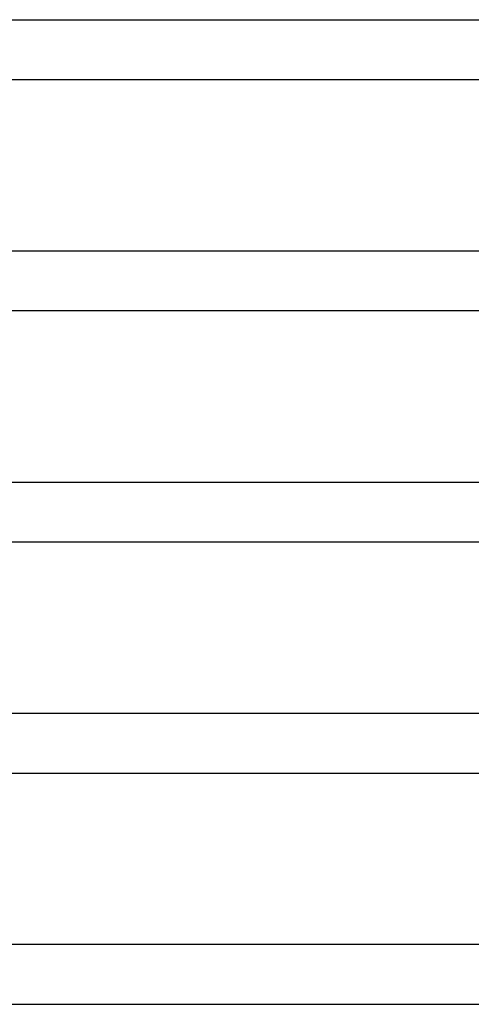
# Model space of a CAD drawing. Header units: millimetres. Extents: x -485 to 485, y -2 to 310.
# Tile 66 of 82: x 282 to 313, y 78 to 144. Entities that reach past the tile are written whole.
import ezdxf

# ---------------------------------------------------------------- set-up
doc = ezdxf.new("R2010")
doc.units = ezdxf.units.MM
doc.layers.add('THICK', color=7, linetype='Continuous')

msp = doc.modelspace()

# ---------------------------------------------------------------- linework, layer by layer
at = {"layer": 'THICK'}
for p, q in [((278.903, 143.5), (299.887, 143.5)), ((299.887, 143.5), (318.001, 143.5)), ((257.061, 139.5), (360.494, 139.5)), ((261.468, 128), (285.613, 128)), ((285.613, 128), (307.035, 128)), ((307.035, 128), (325.53, 128)), ((263.15, 124), (368.995, 124)), ((267.62, 112.5), (292.277, 112.5)), ((292.277, 112.5), (314.156, 112.5)), ((269.239, 108.5), (377.495, 108.5)), ((385.998, 97), (273.742, 97)), ((275.328, 93), (385.995, 93)), ((394.498, 81.5), (279.844, 81.5)), ((281.417, 77.5), (394.495, 77.5))]:
    msp.add_line(p, q, dxfattribs=at)

doc.saveas('drawing.dxf')
